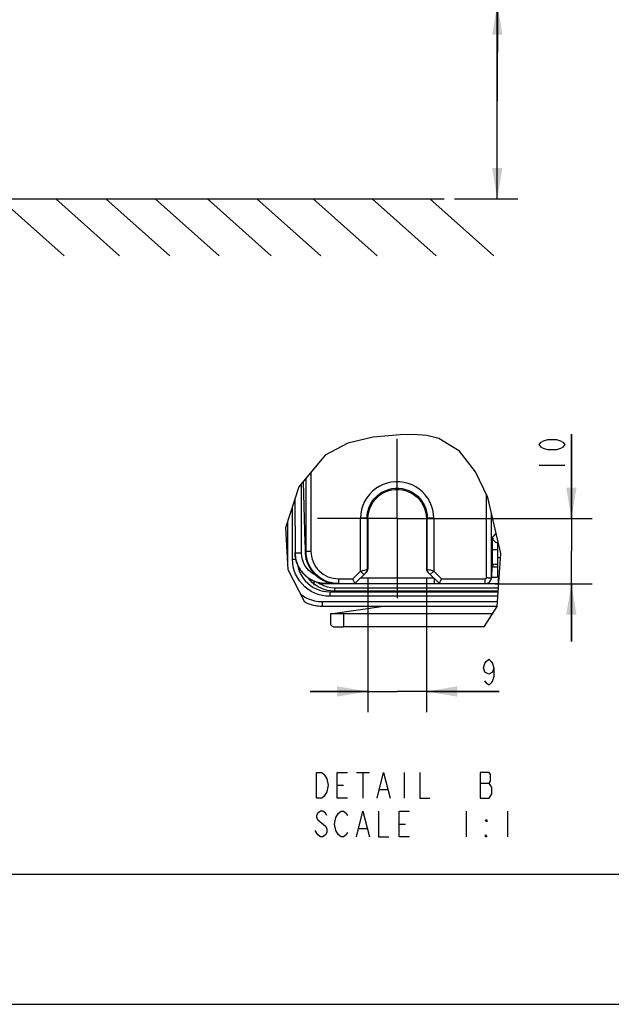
# Model space of a CAD drawing. Header units: inches. Extents: x 0 to 117, y 0 to 83.
# Tile 2 of 86: x 18 to 36, y 0 to 30. Entities that reach past the tile are written whole.
import ezdxf

# ---------------------------------------------------------------- set-up
doc = ezdxf.new("R2010")
doc.units = ezdxf.units.IN
doc.header["$LTSCALE"] = 6.431102
doc.header["$MEASUREMENT"] = 0
doc.linetypes.add('CENTER', pattern=[0.6, 0.375, -0.075, 0.075, -0.075])
doc.layers.get('0').update_dxf_attribs({"linetype": 'CONTINUOUS'})
doc.layers.add('DEFAULT_1', color=7, linetype='CENTER')
doc.styles.get("Standard").update_dxf_attribs({"font": 'txt', "width": 0.8})
doc.dimstyles.new('DIMSTYLE_1', dxfattribs={"dimtxt": 0.78125, "dimasz": 0.9375, "dimexe": 0.18, "dimexo": 0.0625, "dimgap": 0.09, "dimtad": 1, "dimdec": 3, "dimzin": 4, "dimdsep": 46, "dimtxsty": 'STANDARD', "dimblk": '_FILLED', "dimblk1": '_FILLED', "dimblk2": '_FILLED', "dimcen": 0.09, "dimadec": 0, "dimazin": 0, "dimtfac": 1, "dimtdec": 3, "dimtofl": 0, "dimtmove": 0, "dimatfit": 3, "dimldrblk": '_FILLED', "dimfxl": 1, "dimtolj": 1, "dimtzin": 4, "dimarcsym": 0})
doc.dimstyles.new('DIMSTYLE_2', dxfattribs={"dimtxt": 0.78125, "dimasz": 0.9375, "dimexe": 0.18, "dimexo": 0.0625, "dimgap": 0.09, "dimtad": 1, "dimdec": 3, "dimlfac": 0.2, "dimzin": 4, "dimdsep": 46, "dimtxsty": 'STANDARD', "dimblk": '_FILLED', "dimblk1": '_FILLED', "dimblk2": '_FILLED', "dimcen": 0.09, "dimadec": 0, "dimazin": 0, "dimtfac": 1, "dimtdec": 3, "dimtofl": 0, "dimtmove": 0, "dimatfit": 3, "dimldrblk": '_FILLED', "dimfxl": 1, "dimtolj": 1, "dimtzin": 4, "dimarcsym": 0})
doc.dimstyles.new('DIMSTYLE_3', dxfattribs={"dimtxt": 0.78125, "dimasz": 0.9375, "dimexe": 0.18, "dimexo": 0.0625, "dimgap": 0.09, "dimtad": 1, "dimdec": 1, "dimlfac": 0.2, "dimzin": 4, "dimdsep": 46, "dimtxsty": 'STANDARD', "dimblk": '_FILLED', "dimblk1": '_FILLED', "dimblk2": '_FILLED', "dimcen": 0.09, "dimadec": 0, "dimazin": 0, "dimtfac": 1, "dimtdec": 1, "dimtofl": 0, "dimtmove": 0, "dimatfit": 3, "dimldrblk": '_FILLED', "dimfxl": 1, "dimtolj": 1, "dimtzin": 4, "dimarcsym": 0})

# ---------------------------------------------------------------- blocks, each defined once
blk = doc.blocks.new('_FILLED')
at = {"color": 0, "linetype": 'BYBLOCK'}
blk.add_solid([(0, 0), (-1, 0.167), (-1, -0.167)], dxfattribs=at)
blk = doc.blocks.new('*D1')
at = {"color": 7, "linetype": 'CONTINUOUS'}
for p, q in [((32.619, 27.334), (32.623, 35.788)), ((27.916, 30.292), (32.425, 30.29)), ((32.425, 30.29), (33.246, 30.29)), ((32.621, 30.29), (32.619, 27.334)), ((32.618, 24.378), (32.619, 27.334)), ((31.324, 24.379), (32.423, 24.378)), ((32.423, 24.378), (33.243, 24.378))]:
    blk.add_line(p, q, dxfattribs=at)
at = {"color": 7, "linetype": 'CONTINUOUS', "xscale": 0.9375, "yscale": 0.9375, "zscale": 0.9375}
for p, rotation in [((32.621, 30.29), 89.9780977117), ((32.618, 24.378), 269.9780977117)]:
    blk.add_blockref('_FILLED', p, dxfattribs=dict(at, rotation=rotation))
blk = doc.blocks.new('*D2')
at = {"color": 7, "linetype": 'CONTINUOUS'}
for p, q in [((28.699, 12.875), (28.699, 8.844)), ((30.471, 12.875), (30.471, 8.844)), ((28.699, 9.469), (26.949, 9.469)), ((26.949, 9.469), (29.585, 9.469)), ((32.673, 9.469), (29.585, 9.469)), ((30.471, 9.469), (32.673, 9.469))]:
    blk.add_line(p, q, dxfattribs=at)
at = {"color": 7, "linetype": 'CONTINUOUS', "xscale": 0.9375, "yscale": 0.9375, "zscale": 0.9375}
blk.add_blockref('_FILLED', (28.699, 9.469), dxfattribs=at)
at = {"color": 7, "linetype": 'CONTINUOUS', "xscale": 0.9375, "yscale": 0.9375, "zscale": 0.9375, "rotation": 180}
blk.add_blockref('_FILLED', (30.471, 9.469), dxfattribs=at)
blk = doc.blocks.new('*D12')
at = {"color": 7, "linetype": 'CONTINUOUS'}
for p, q in [((34.865, 14.701), (34.865, 17.253)), ((34.865, 17.253), (34.865, 13.717)), ((29.897, 14.701), (35.49, 14.701)), ((34.865, 10.982), (34.865, 13.717)), ((32.56, 12.732), (35.49, 12.732)), ((34.865, 12.732), (34.865, 10.982))]:
    blk.add_line(p, q, dxfattribs=at)
at = {"color": 7, "linetype": 'CONTINUOUS', "xscale": 0.9375, "yscale": 0.9375, "zscale": 0.9375}
for p, rotation in [((34.865, 14.701), 270), ((34.865, 12.732), 90)]:
    blk.add_blockref('_FILLED', p, dxfattribs=dict(at, rotation=rotation))

msp = doc.modelspace()

# ---------------------------------------------------------------- linework, layer by layer
at = {"color": 7, "linetype": 'CONTINUOUS'}
for p, q in [((11.1281, 24.3865), (31.0119, 24.3789)), ((17.559, 24.3802), (19.4929, 22.6542)), ((19.2434, 24.3802), (21.1772, 22.6542)), ((20.7613, 24.3802), (22.6952, 22.6542)), ((22.2585, 24.3802), (24.1924, 22.6542)), ((23.8389, 24.3802), (25.7728, 22.6542)), ((25.3361, 24.3802), (27.2699, 22.6542)), ((27.0412, 24.3802), (28.9751, 22.6542)), ((28.8295, 24.3802), (30.7634, 22.6542)), ((30.5762, 24.3802), (32.5101, 22.6542)), ((28.86, 17.1653), (28.089, 16.982)), ((29.6732, 17.2357), (28.86, 17.1653)), ((30.0831, 17.2425), (29.6732, 17.2357)), ((30.4797, 17.2137), (30.0831, 17.2425)), ((30.8506, 17.1267), (30.4797, 17.2137)), ((31.4741, 16.741), (30.8506, 17.1267)), ((28.089, 16.982), (27.4055, 16.6252)), ((31.9637, 16.1198), (31.4741, 16.741)), ((27.4055, 16.6252), (26.6079, 15.6678)), ((26.9722, 16.105), (26.9722, 13.7163)), ((32.3333, 15.3387), (31.9637, 16.1198)), ((33.8882, 16.316), (34.6694, 16.316)), ((26.7339, 15.819), (26.7924, 13.9707)), ((26.8246, 13.7165), (26.8246, 15.9278)), ((26.6079, 15.6678), (26.2052, 14.4204)), ((26.6888, 13.6602), (26.684, 15.7591)), ((26.4882, 15.297), (26.4919, 13.6769)), ((32.2955, 12.9182), (32.2955, 15.4186)), ((32.722, 13.6491), (32.3333, 15.3387)), ((26.4149, 13.4698), (26.4149, 15.07)), ((28.6728, 14.7098), (28.476, 14.7098)), ((28.4762, 13.112), (28.4762, 14.7103)), ((28.6728, 14.7098), (28.6731, 13.1614)), ((28.6992, 14.701), (28.6728, 14.7098)), ((28.6992, 14.701), (28.6992, 13.1874)), ((30.4971, 14.7098), (30.4708, 14.701)), ((30.4708, 14.7012), (30.4708, 13.1873)), ((30.4968, 13.1614), (30.4971, 14.7098)), ((30.6939, 14.7097), (30.4971, 14.7098)), ((30.6937, 14.7104), (30.6937, 13.1121)), ((32.4431, 12.9068), (32.4431, 14.8612)), ((26.2052, 14.4204), (26.2717, 13.1583)), ((26.2595, 14.5886), (26.2595, 13.3888)), ((32.5456, 14.2173), (32.513, 14.1847)), ((32.5673, 14.2379), (32.5456, 14.2173)), ((32.6362, 12.9293), (32.6362, 14.022)), ((26.7916, 13.9921), (26.7916, 13.9973)), ((26.7918, 13.9853), (26.7932, 13.9429)), ((26.793, 13.9438), (26.7946, 13.8755)), ((26.7945, 13.8835), (26.7958, 13.8009)), ((26.7957, 13.8193), (26.7969, 13.7148)), ((26.7969, 13.7165), (26.9721, 13.7167)), ((32.4704, 13.2816), (32.4705, 13.8097)), ((32.6362, 13.7579), (32.4704, 13.7579)), ((32.4705, 13.8097), (32.4711, 13.9061)), ((26.4149, 13.4698), (26.5156, 13.4698)), ((26.492, 13.6772), (26.4919, 13.6769)), ((26.4919, 13.6769), (26.4919, 13.6769)), ((26.4973, 13.5789), (26.492, 13.6773)), ((26.8042, 13.6035), (26.808, 13.5756)), ((26.808, 13.5756), (26.8124, 13.5481)), ((26.8124, 13.5481), (26.8176, 13.5208)), ((26.8176, 13.5208), (26.8235, 13.4939)), ((26.8235, 13.4939), (26.8301, 13.4672)), ((26.8301, 13.4672), (26.842, 13.4257)), ((26.8316, 13.4614), (26.8301, 13.4672)), ((26.8301, 13.4672), (26.8301, 13.4672)), ((26.8332, 13.4556), (26.8316, 13.4614)), ((26.8348, 13.4499), (26.8332, 13.4556)), ((26.842, 13.4257), (26.8556, 13.3848)), ((32.6127, 12.0428), (32.722, 13.6491)), ((32.6362, 13.5199), (32.7132, 13.5199)), ((26.2717, 13.1583), (26.7719, 12.1987)), ((28.6992, 13.1874), (28.6731, 13.1614)), ((30.4968, 13.1614), (30.4708, 13.1874)), ((32.4523, 13.2272), (32.4443, 12.9246)), ((32.5492, 13.2282), (32.4971, 13.2283)), ((32.5507, 13.323), (32.6362, 13.323)), ((27.8092, 12.8801), (27.8092, 12.7325)), ((27.8097, 12.8801), (28.2443, 12.8801)), ((28.4762, 13.112), (28.2443, 12.8801)), ((28.3055, 12.7325), (28.6558, 13.0829)), ((28.4851, 12.9122), (30.6848, 12.9122)), ((28.6387, 13.0665), (28.63, 13.057)), ((30.5141, 13.0829), (30.8645, 12.7325)), ((30.5892, 13.0078), (30.6936, 13.1122)), ((30.9257, 12.8801), (30.6937, 13.1121)), ((30.7166, 12.7325), (30.7166, 12.8804)), ((30.9257, 12.8801), (32.2475, 12.8801)), ((32.2475, 12.7325), (32.2475, 12.8801)), ((32.2955, 12.9182), (32.3204, 12.9151)), ((32.3204, 12.9151), (32.4228, 12.9078)), ((32.3449, 12.9132), (32.3682, 12.9119)), ((32.4081, 12.9088), (32.4228, 12.9078)), ((32.673, 12.9293), (32.6362, 12.9293)), ((32.6411, 12.9255), (32.6411, 12.7325)), ((32.645, 12.9255), (32.6727, 12.9255)), ((27.0679, 12.687), (27.0679, 12.8085)), ((27.4388, 12.7946), (27.4388, 12.7325)), ((27.4388, 12.7325), (32.6596, 12.7325)), ((27.6837, 12.6061), (27.6837, 12.5077)), ((27.6837, 12.6061), (32.651, 12.6061)), ((27.543, 12.4877), (27.6837, 12.5077)), ((27.543, 12.4877), (27.543, 12.3499)), ((27.543, 12.4877), (32.6429, 12.4877)), ((32.6336, 12.3499), (27.543, 12.3499)), ((32.6443, 12.5077), (27.6837, 12.5077)), ((26.7719, 12.1987), (26.8165, 12.159)), ((26.9405, 12.1112), (27.0607, 12.079)), ((27.0607, 12.079), (27.1837, 12.0595)), ((27.1837, 12.0595), (27.3084, 12.053)), ((27.3084, 12.1908), (27.3084, 12.053)), ((27.3084, 12.1908), (32.6227, 12.1908)), ((27.3084, 12.053), (32.6127, 12.053)), ((27.5642, 11.824), (29.175, 12.053)), ((32.2202, 11.4227), (32.6127, 12.0428)), ((27.955, 11.8163), (27.5642, 11.824)), ((27.5642, 11.824), (27.5642, 11.4944)), ((32.4693, 11.8163), (27.955, 11.8163)), ((27.955, 11.8163), (27.955, 11.4227)), ((27.5642, 11.4944), (27.6133, 11.4507)), ((27.6133, 11.4507), (27.6577, 11.4285)), ((27.6577, 11.4285), (27.955, 11.4227)), ((32.2202, 11.4227), (27.955, 11.4227)), ((28.3535, 7.0189), (28.7441, 7.0189)), ((28.5488, 7.0189), (28.5488, 6.2376)), ((29.7988, 7.0189), (29.7988, 6.2376)), ((27.7675, 6.6282), (27.9629, 6.6282)), ((32.1035, 6.6933), (32.3769, 6.6933)), ((29.0566, 6.498), (29.291, 6.498)), ((31.6738, 5.847), (31.6738, 5.0657)), ((32.9238, 5.847), (32.9238, 5.0657)), ((27.1816, 5.5866), (27.416, 5.3913)), ((29.6425, 5.4564), (29.8379, 5.4564)), ((27.1816, 5.1308), (27.1035, 5.261)), ((28.4316, 5.3261), (28.666, 5.3261)), ((4.1339, 3.937), (112.7953, 3.937)), ((0, 0), (116.9291, 0))]:
    msp.add_line(p, q, dxfattribs=at)
for points in [[(34.6694, 16.941), (34.6043, 16.8629), (34.5392, 16.8238), (34.409, 16.7847), (34.1486, 16.7847), (34.0184, 16.8238), (33.9533, 16.8629), (33.8882, 16.941), (33.9533, 17.0191), (34.0184, 17.0582), (34.1486, 17.0972), (34.409, 17.0972), (34.5392, 17.0582), (34.6043, 17.0191), (34.6694, 16.941)], [(30.6937, 14.7104), (30.6857, 14.8404), (30.6637, 14.9657), (30.6277, 15.0864), (30.5766, 15.2042), (30.5115, 15.3174), (30.4359, 15.4204), (30.3501, 15.5124), (30.2537, 15.5942), (30.1494, 15.664), (30.0361, 15.7219), (29.9148, 15.7678), (29.7906, 15.7991), (29.6636, 15.8152), (29.5336, 15.8168), (29.4063, 15.8039), (29.2817, 15.7759), (29.1597, 15.7334), (29.0448, 15.6779), (28.9373, 15.6094), (28.8368, 15.528), (28.7471, 15.4357), (28.6679, 15.3312), (28.5994, 15.2159), (28.5456, 15.0956), (28.5078, 14.9722), (28.4847, 14.8437), (28.4762, 14.7103)], [(28.6726, 14.7096), (28.6788, 14.8153), (28.6971, 14.9197), (28.7275, 15.0212), (28.7695, 15.1188), (28.8225, 15.2108), (28.8858, 15.2958), (28.958, 15.3725), (29.0383, 15.4402), (29.126, 15.4983), (29.2204, 15.5461), (29.32, 15.5828), (29.4231, 15.6077), (29.5284, 15.6204), (29.6344, 15.6208), (29.7397, 15.6089), (29.8429, 15.5849), (29.9427, 15.5491), (30.0376, 15.5019), (30.1264, 15.4441), (30.2078, 15.3765), (30.2811, 15.2995), (30.3454, 15.2139), (30.3994, 15.121), (30.442, 15.0226), (30.4727, 14.9204), (30.4912, 14.8156), (30.4973, 14.7096)], [(28.6991, 14.7012), (28.706, 14.8068), (28.724, 14.9082), (28.753, 15.0053), (28.7941, 15.0994), (28.8462, 15.1892), (28.9071, 15.2712), (28.9767, 15.3449), (29.0551, 15.4108), (29.1397, 15.4667), (29.2309, 15.5126), (29.3283, 15.5485), (29.4278, 15.5727), (29.5295, 15.5848), (29.6333, 15.5852), (29.7351, 15.574), (29.8347, 15.5506), (29.9323, 15.5155), (30.0241, 15.4703), (30.1095, 15.4146), (30.1891, 15.3487), (30.2598, 15.2748), (30.3217, 15.1922), (30.3747, 15.1015), (30.4164, 15.0067), (30.4459, 14.9091), (30.464, 14.8072), (30.4708, 14.7012)], [(32.4711, 13.9061), (32.4724, 13.9942), (32.4733, 14.0325), (32.4743, 14.0662), (32.4754, 14.0953), (32.4765, 14.1186), (32.4778, 14.1355), (32.4791, 14.1464), (32.4804, 14.1515)], [(32.513, 14.1847), (32.5021, 14.1737), (32.4804, 14.1515)], [(32.6362, 13.9596), (32.6102, 13.9665), (32.5789, 13.9811), (32.5507, 14.0008), (32.5265, 14.025), (32.5069, 14.053), (32.4923, 14.0843), (32.4834, 14.118), (32.4804, 14.1521)], [(32.5826, 14.2549), (32.5782, 14.2502), (32.5673, 14.2379)], [(26.7969, 13.7165), (26.7976, 13.688), (26.799, 13.6597), (26.8012, 13.6315), (26.8042, 13.6035)], [(27.8092, 12.7325), (27.7063, 12.7379), (27.6045, 12.754), (27.505, 12.7806), (27.4088, 12.8175), (27.317, 12.8643), (27.2305, 12.9204), (27.1504, 12.9852), (27.0776, 13.058), (27.0127, 13.1381), (26.9565, 13.2245), (26.9097, 13.3163), (26.8728, 13.4125), (26.8461, 13.512), (26.83, 13.6137), (26.8246, 13.7165)], [(27.543, 12.3499), (27.4243, 12.3561), (27.3089, 12.3741), (27.1968, 12.4038), (27.0867, 12.4458), (26.9798, 12.4996), (26.8801, 12.5635), (26.7877, 12.6382), (26.7025, 12.7231), (26.6276, 12.8151), (26.5636, 12.9142), (26.51, 13.0204), (26.4682, 13.1295), (26.4386, 13.24), (26.4209, 13.3534), (26.4149, 13.4698)], [(26.4919, 13.6769), (26.493, 13.6332), (26.4962, 13.5899), (26.5013, 13.5468), (26.5083, 13.5039), (26.5174, 13.4614), (26.5283, 13.4194), (26.5412, 13.378), (26.556, 13.3371), (26.5726, 13.297), (26.5911, 13.2577), (26.6113, 13.2193), (26.6333, 13.1819), (26.657, 13.1454), (26.6823, 13.1101), (26.7092, 13.076), (26.7377, 13.0431), (26.7676, 13.0116), (26.799, 12.9815), (26.8318, 12.9528), (26.8658, 12.9257), (26.9011, 12.9001), (26.9375, 12.8762), (26.975, 12.854), (27.0135, 12.8335), (27.0529, 12.8148), (27.0931, 12.7979), (27.1341, 12.7829), (27.1758, 12.7698), (27.218, 12.7586), (27.2608, 12.7494), (27.3039, 12.7422), (27.3473, 12.7369), (27.391, 12.7337), (27.4388, 12.7326)], [(26.4919, 13.6769), (26.4945, 13.6741), (26.5033, 13.6712), (26.5179, 13.6685), (26.5375, 13.666), (26.5614, 13.664), (26.5893, 13.6623), (26.6206, 13.6611), (26.6541, 13.6604), (26.6888, 13.6602)], [(27.4388, 12.7325), (27.34, 12.7377), (27.2422, 12.7532), (27.1465, 12.7788), (27.0539, 12.8143), (26.9655, 12.8594), (26.8823, 12.9134), (26.8053, 12.9758), (26.7352, 13.0458), (26.6729, 13.1228), (26.619, 13.2058), (26.574, 13.2939), (26.5385, 13.3862), (26.5129, 13.4815), (26.4973, 13.5789)], [(27.1307, 12.9794), (27.0587, 13.0156), (26.9792, 13.0698), (26.9082, 13.1324), (26.8456, 13.2035), (26.7917, 13.2829), (26.7488, 13.3686), (26.7177, 13.4596), (26.6977, 13.5568), (26.6888, 13.6602)], [(26.8373, 13.4412), (26.8722, 13.3417), (26.9177, 13.2464), (26.9731, 13.1565), (27.0378, 13.073), (27.1112, 12.9969), (27.1922, 12.9291), (27.28, 12.8704), (27.3735, 12.8215), (27.4717, 12.7829), (27.5734, 12.755), (27.6775, 12.7381), (27.7827, 12.7325)], [(26.5656, 13.3139), (26.5729, 13.2678), (26.5992, 13.1693), (26.6358, 13.0737), (26.6823, 12.9822), (26.7383, 12.8959), (26.8032, 12.8158), (26.8763, 12.7427), (26.9568, 12.6776), (27.0439, 12.621), (27.1368, 12.5737), (27.2342, 12.5364), (27.3351, 12.5094), (27.4384, 12.4931), (27.543, 12.4877)], [(26.8556, 13.3848), (26.8711, 13.3445), (26.8883, 13.305), (26.9072, 13.2662), (26.9278, 13.2283), (26.95, 13.1913), (26.9738, 13.1554), (26.9992, 13.1205), (27.0261, 13.0868), (27.0544, 13.0543), (27.0842, 13.023), (27.1153, 12.9931), (27.1476, 12.9646), (27.1812, 12.9375), (27.2159, 12.9119), (27.2517, 12.8879), (27.2886, 12.8654), (27.3263, 12.8446), (27.365, 12.8254), (27.4044, 12.808), (27.4446, 12.7923), (27.4855, 12.7784), (27.5269, 12.7663), (27.5688, 12.756), (27.6111, 12.7476), (27.6537, 12.741), (27.6966, 12.7363), (27.7396, 12.7335), (27.7825, 12.7326)], [(28.4764, 13.1121), (28.5121, 13.1215), (28.5463, 13.1299), (28.6056, 13.1443)], [(28.6056, 13.1443), (28.6615, 13.1584), (28.6699, 13.1605), (28.6731, 13.1614)], [(28.6731, 13.1614), (28.6726, 13.1486), (28.6709, 13.1358), (28.6682, 13.1232), (28.6643, 13.1109), (28.6594, 13.099), (28.6534, 13.0876), (28.6465, 13.0767), (28.6387, 13.0665)], [(28.6558, 13.0829), (28.6646, 13.0925), (28.6725, 13.1027), (28.6793, 13.1135), (28.6853, 13.1249), (28.6902, 13.1369), (28.6941, 13.1491), (28.6969, 13.1616), (28.6985, 13.1743), (28.6991, 13.1873)], [(30.4708, 13.1873), (30.4714, 13.1743), (30.4731, 13.1616), (30.4758, 13.1491), (30.4797, 13.1369), (30.4847, 13.1249), (30.4906, 13.1135), (30.4975, 13.1027), (30.5053, 13.0925), (30.5141, 13.0829)], [(30.5243, 13.1545), (30.5097, 13.158), (30.5005, 13.1603), (30.4968, 13.1614)], [(30.54, 13.057), (30.5313, 13.0664), (30.5235, 13.0766), (30.5166, 13.0874), (30.5107, 13.0988), (30.5057, 13.1107), (30.5019, 13.123), (30.4991, 13.1357), (30.4974, 13.1485), (30.4968, 13.1614)], [(30.6936, 13.1122), (30.6598, 13.121), (30.627, 13.1291), (30.5962, 13.1365), (30.5682, 13.1434), (30.5243, 13.1545)], [(32.4971, 13.2283), (32.4778, 13.2282), (32.4637, 13.2279), (32.4551, 13.2276), (32.4523, 13.2272)], [(32.6362, 13.2273), (32.6134, 13.2276), (32.5492, 13.2282)], [(27.6837, 12.5077), (27.58, 12.5131), (27.4775, 12.5293), (27.3774, 12.5561), (27.2808, 12.593), (27.1887, 12.6398), (27.102, 12.6959), (27.0215, 12.7608), (26.9483, 12.8337), (26.8848, 12.9119)], [(28.3055, 12.7325), (28.3047, 12.7347), (28.3021, 12.7411), (28.2976, 12.7514), (28.2917, 12.7656), (28.2845, 12.7833), (28.2758, 12.804), (28.2658, 12.8273), (28.2551, 12.8529), (28.2443, 12.8801)], [(28.5808, 13.0078), (28.5792, 13.0094), (28.4763, 13.1121)], [(30.8645, 12.7325), (30.8656, 12.7346), (30.8682, 12.741), (30.8723, 12.7514), (30.8782, 12.7656), (30.8856, 12.7832), (30.8941, 12.804), (30.9036, 12.8276), (30.9141, 12.8532), (30.9257, 12.8801)], [(32.2955, 12.9182), (32.3205, 12.9159), (32.345, 12.9138)], [(32.3682, 12.9119), (32.3895, 12.9106), (32.4081, 12.909)], [(32.4231, 12.9078), (32.4341, 12.9073), (32.4409, 12.9072), (32.4432, 12.9074)], [(32.4231, 12.9078), (32.434, 12.9072), (32.4408, 12.9069), (32.4431, 12.9071)], [(32.6422, 12.9255), (32.6078, 12.9241), (32.5744, 12.923), (32.5431, 12.9223), (32.5148, 12.922), (32.4905, 12.922), (32.4707, 12.9223), (32.4562, 12.9229), (32.4473, 12.9239)], [(27.2037, 12.7624), (27.253, 12.7289), (27.3575, 12.675), (27.4629, 12.6373), (27.5716, 12.6143), (27.6837, 12.6061)], [(26.6594, 12.4144), (26.6837, 12.3954), (26.7356, 12.3596), (26.7893, 12.3271), (26.8452, 12.2978), (26.9029, 12.2718), (26.9612, 12.2494), (27.0198, 12.2309), (27.079, 12.2161), (27.1375, 12.2047), (27.1951, 12.1966), (27.2521, 12.192), (27.3084, 12.1908)], [(26.8145, 12.1607), (26.8246, 12.1556), (26.9405, 12.1112)], [(26.8165, 12.159), (26.8579, 12.1411), (26.9046, 12.1233), (26.952, 12.1074), (27, 12.0934), (27.0485, 12.0816), (27.0976, 12.0717), (27.147, 12.0639), (27.1967, 12.0582), (27.2467, 12.0546), (27.2967, 12.053), (27.3084, 12.053)], [(32.5164, 10.1855), (32.4774, 10.0553), (32.3602, 9.9902), (32.243, 10.0553), (32.2039, 10.1855), (32.243, 10.3157), (32.2821, 10.3808), (32.3602, 10.4459), (32.4383, 10.3808), (32.4774, 10.3157), (32.5164, 10.1855), (32.5164, 9.9251), (32.4774, 9.7949), (32.4383, 9.7298), (32.3602, 9.6647), (32.2821, 9.7298), (32.243, 9.7949)], [(27.1425, 7.0189), (27.2988, 7.0189), (27.3769, 6.9538)], [(27.455, 6.4329), (27.3769, 6.3027), (27.2988, 6.2376), (27.1425, 6.2376), (27.1425, 7.0189)], [(27.3769, 6.9538), (27.455, 6.8235), (27.4941, 6.6282), (27.455, 6.4329)], [(28.08, 6.2376), (27.7675, 6.2376), (27.7675, 7.0189), (28.08, 7.0189)], [(28.9785, 6.2376), (29.1738, 7.0189), (29.3691, 6.2376)], [(30.2675, 7.0189), (30.2675, 6.2376), (30.58, 6.2376)], [(32.1035, 7.0189), (32.1035, 6.2376), (32.3769, 6.2376)], [(32.3769, 6.6933), (32.416, 6.7584), (32.416, 6.9538), (32.3769, 7.0189), (32.1035, 7.0189)], [(32.3769, 6.2376), (32.455, 6.3678), (32.455, 6.5631), (32.3769, 6.6933)], [(27.455, 5.7168), (27.416, 5.7819), (27.3379, 5.847), (27.2597, 5.847), (27.1816, 5.7819), (27.1425, 5.7168), (27.1425, 5.6517), (27.1816, 5.5866)], [(27.7285, 5.6517), (27.8066, 5.7819), (27.8847, 5.847), (27.9629, 5.847), (28.041, 5.7819), (28.08, 5.7168)], [(28.3535, 5.0657), (28.5488, 5.847), (28.7441, 5.0657)], [(29.0175, 5.847), (29.0175, 5.0657), (29.33, 5.0657)], [(29.955, 5.0657), (29.6425, 5.0657), (29.6425, 5.847), (29.955, 5.847)], [(27.416, 5.3913), (27.455, 5.3261), (27.455, 5.1959), (27.416, 5.1308), (27.3379, 5.0657), (27.2597, 5.0657), (27.1816, 5.1308)], [(27.7285, 5.261), (27.6894, 5.4564), (27.7285, 5.6517)], [(32.2988, 5.5866), (32.2988, 5.5215), (32.2597, 5.5866), (32.2988, 5.5866)], [(28.08, 5.1959), (28.041, 5.1308), (27.9629, 5.0657), (27.8847, 5.0657), (27.8066, 5.1308), (27.7285, 5.261)], [(32.2988, 5.0657), (32.2597, 5.0657), (32.2597, 5.1308), (32.2988, 5.0657)]]:
    msp.add_lwpolyline(points, dxfattribs=at)
for centre, radius, start, end in [((27.8088, 13.7169), 0.8366, 180.03849, 270.06023), ((32.5507, 13.2246), 0.0984, 90, 178.5), ((32.2475, 12.9293), 0.0492, 270, 346.9455), ((32.2475, 12.9293), 0.1969, 270, 353.60105)]:
    msp.add_arc(centre, radius, start, end, dxfattribs=at)
at = {"layer": 'DEFAULT_1', "color": 7, "linetype": 'CENTER'}
for q in [(29.5848, 17.2139), (27.0721, 14.7012), (29.5848, 12.1884), (32.0976, 14.7012)]:
    msp.add_line((29.5848, 14.7012), q, dxfattribs=at)

# ---------------------------------------------------------------- dimensions: what is measured, and where the dimension line sits
at = {"color": 7, "linetype": 'CONTINUOUS'}
dim = msp.add_linear_dim(base=(32.6206, 30.2904), p1=(31.3244, 24.3788), p2=(27.9158, 30.2922), angle=89.9781, text='200 MIN\\PAIR SPACE INLET', dimstyle='DIMSTYLE_1', dxfattribs=at)
dim.commit()
dim.dimension.update_dxf_attribs({"geometry": '*D1', "text_midpoint": (32.4257, 31.4127), "dimtype": 160})
dim = msp.add_linear_dim(base=(34.8648, 14.7012), p1=(32.56, 12.7325), p2=(29.8973, 14.7012), angle=90, dimstyle='DIMSTYLE_3', dxfattribs=at)
dim.commit()
dim.dimension.update_dxf_attribs({"geometry": '*D12', "text_midpoint": (34.6694, 16.0035), "dimtype": 160})
dim = msp.add_linear_dim(base=(30.4708, 9.4694), p1=(28.6992, 12.8749), p2=(30.4708, 12.8748), dimstyle='DIMSTYLE_2', dxfattribs=at)
dim.commit()
dim.dimension.update_dxf_attribs({"geometry": '*D2', "text_midpoint": (32.0477, 9.6647), "dimtype": 160})

doc.saveas('drawing.dxf')
